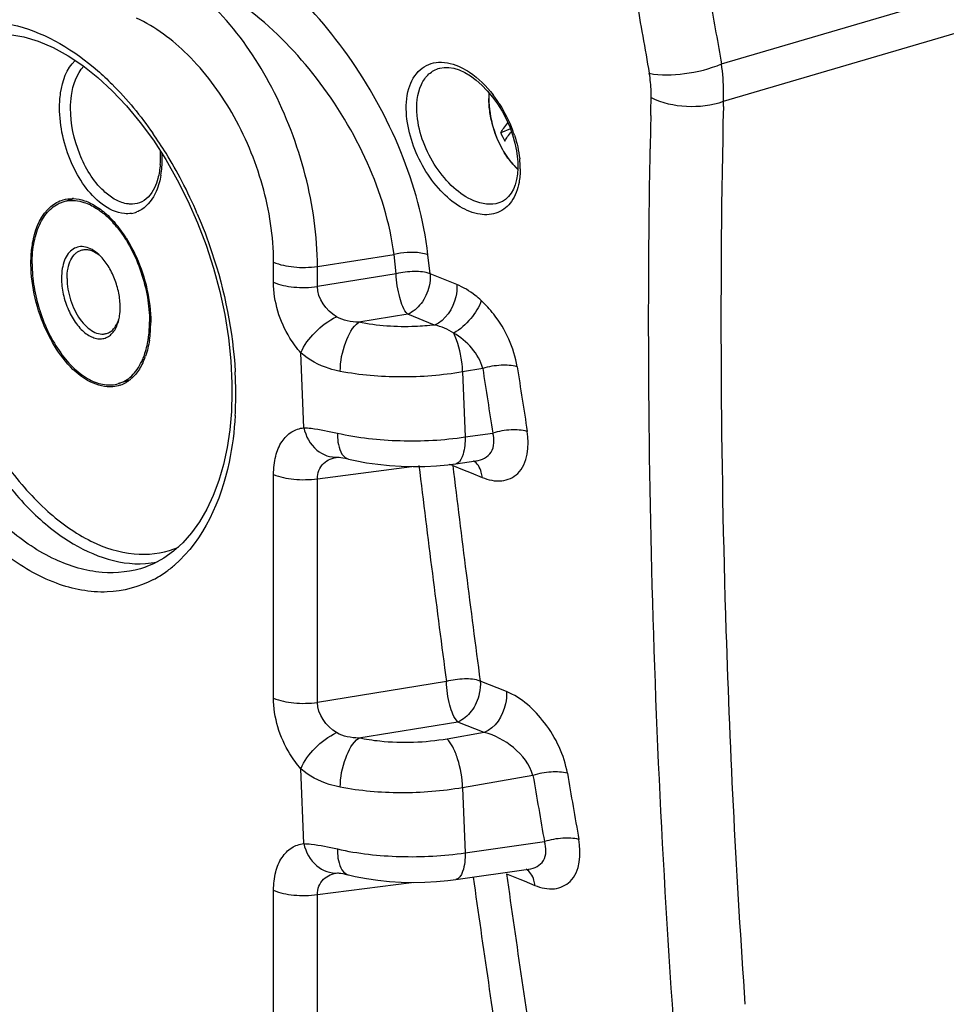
# Model space of a CAD drawing. Header units: millimetres. Extents: x 0 to 1660, y 0 to 1166.
# Tile 72 of 94: x 1292 to 1350, y 925 to 987. Entities that reach past the tile are written whole.
import ezdxf

# ---------------------------------------------------------------- set-up
doc = ezdxf.new("R2010")
doc.units = ezdxf.units.MM
doc.header["$LTSCALE"] = 65.395
doc.layers.get('0').update_dxf_attribs({"linetype": 'CONTINUOUS'})
for name, color, linetype in [('ASSI', 7, 'CONTINUOUS'), ('FILETTATURE', 7, 'CONTINUOUS'), ('SUPERFICI', 7, 'CONTINUOUS')]:
    doc.layers.add(name, color=color, linetype=linetype)

msp = doc.modelspace()

# ---------------------------------------------------------------- linework, layer by layer
at = {"color": 9, "linetype": 'Continuous'}
for p, q in [((1335.975, 984.494), (1352.782, 989.441)), ((1336.098, 982.141), (1353.018, 987.121)), ((1331.518, 981.537), (1331.537, 982.383)), ((1336.091, 981.81), (1336.098, 982.141)), ((1331.511, 981.231), (1331.518, 981.537)), ((1331.441, 977.343), (1331.467, 978.94)), ((1331.467, 978.94), (1331.47, 979.125)), ((1331.435, 976.953), (1331.441, 977.343)), ((1321.93, 975.721), (1321.916, 975.716)), ((1307.683, 970.711), (1307.683, 971.979)), ((1310.453, 971.704), (1315.295, 972.449)), ((1315.431, 971.243), (1315.295, 972.449)), ((1317.57, 971.236), (1317.433, 972.441)), ((1310.453, 970.436), (1310.453, 971.704)), ((1315.431, 971.243), (1310.453, 970.436)), ((1319.252, 970.56), (1317.57, 971.236)), ((1316.161, 968.681), (1313.067, 968.18)), ((1317.847, 968.004), (1316.161, 968.681)), ((1309.589, 961.515), (1309.412, 966.244)), ((1320.894, 965.267), (1319.627, 965.046)), ((1319.627, 965.046), (1319.78, 960.936)), ((1319.78, 960.936), (1321.528, 961.182)), ((1310.453, 958.3), (1316.407, 959.07)), ((1318.999, 959.135), (1319.618, 958.884)), ((1319.618, 958.884), (1320.161, 958.664)), ((1307.683, 944.449), (1307.683, 958.574)), ((1310.453, 944.174), (1310.453, 958.3)), ((1320.161, 958.664), (1320.859, 958.381)), ((1318.599, 945.495), (1310.453, 944.174)), ((1322.389, 944.854), (1320.734, 945.517)), ((1319.329, 942.934), (1313.067, 941.919)), ((1320.987, 942.269), (1319.329, 942.934)), ((1320.987, 942.269), (1318.652, 941.86)), ((1309.589, 935.254), (1309.412, 939.982)), ((1324.067, 939.561), (1319.627, 938.784)), ((1319.627, 938.784), (1319.78, 934.674)), ((1319.78, 934.674), (1324.791, 935.381)), ((1310.453, 932.038), (1316.406, 932.808)), ((1322.399, 933.343), (1323.231, 933.006)), ((1323.231, 933.006), (1323.502, 932.896)), ((1323.502, 932.896), (1324.189, 932.619)), ((1307.683, 918.188), (1307.683, 932.312)), ((1310.453, 917.913), (1310.453, 932.038))]:
    msp.add_line(p, q, dxfattribs=at)
at = {"color": 7, "linetype": 'Continuous'}
for p, q in [((1291.02, 986.358), (1291.911, 986.201)), ((1291.911, 986.201), (1292.826, 985.925)), ((1292.826, 985.925), (1293.759, 985.529)), ((1293.759, 985.529), (1294.701, 985.015)), ((1294.701, 985.015), (1295.644, 984.385)), ((1295.644, 984.385), (1296.58, 983.643)), ((1318.178, 984.228), (1318.461, 984.276)), ((1318.461, 984.276), (1318.753, 984.273)), ((1318.753, 984.273), (1319.07, 984.22)), ((1319.07, 984.22), (1319.405, 984.114)), ((1319.405, 984.114), (1319.756, 983.955)), ((1319.756, 983.955), (1320.116, 983.742)), ((1320.116, 983.742), (1320.478, 983.476)), ((1296.58, 983.643), (1297.501, 982.794)), ((1320.478, 983.476), (1320.837, 983.162)), ((1320.837, 983.162), (1321.185, 982.803)), ((1297.501, 982.794), (1298.399, 981.844)), ((1321.185, 982.803), (1321.519, 982.403)), ((1321.519, 982.403), (1321.831, 981.968)), ((1321.831, 981.968), (1322.118, 981.504)), ((1298.399, 981.844), (1299.265, 980.799)), ((1322.118, 981.504), (1322.374, 981.018)), ((1299.265, 980.799), (1300.093, 979.669)), ((1322.374, 981.018), (1322.597, 980.518)), ((1322.597, 980.518), (1322.783, 980.009)), ((1322.783, 980.009), (1322.93, 979.5)), ((1300.093, 979.669), (1300.875, 978.46)), ((1322.93, 979.5), (1323.035, 978.998)), ((1323.035, 978.998), (1323.101, 978.48)), ((1300.875, 978.46), (1301.606, 977.184)), ((1323.1, 978.48), (1323.112, 978.306)), ((1323.112, 978.306), (1323.117, 977.915)), ((1323.091, 977.54), (1323.034, 977.19)), ((1323.117, 977.915), (1323.091, 977.54)), ((1301.606, 977.184), (1302.278, 975.848)), ((1323.034, 977.19), (1322.947, 976.867)), ((1322.689, 976.324), (1322.526, 976.112)), ((1322.831, 976.577), (1322.689, 976.324)), ((1322.947, 976.867), (1322.831, 976.577)), ((1295.043, 975.982), (1294.432, 975.795)), ((1302.278, 975.848), (1302.886, 974.464)), ((1322.136, 975.808), (1321.915, 975.716)), ((1322.342, 975.941), (1322.136, 975.808)), ((1322.526, 976.112), (1322.342, 975.941)), ((1302.886, 974.464), (1303.427, 973.043)), ((1303.427, 973.043), (1303.896, 971.594)), ((1303.896, 971.594), (1304.288, 970.129)), ((1304.288, 970.129), (1304.602, 968.659)), ((1304.602, 968.659), (1304.836, 967.193)), ((1304.836, 967.193), (1304.986, 965.743)), ((1304.986, 965.743), (1305.054, 964.322)), ((1298.536, 964.501), (1297.895, 964.306)), ((1305.054, 964.322), (1305.058, 963.896)), ((1305.057, 963.896), (1305.057, 963.738)), ((1305.057, 963.738), (1305.017, 962.542)), ((1305.017, 962.542), (1304.913, 961.381)), ((1304.913, 961.381), (1304.745, 960.263)), ((1304.745, 960.263), (1304.515, 959.196)), ((1311.732, 959.663), (1311.755, 959.662)), ((1311.755, 959.662), (1311.823, 959.656)), ((1311.823, 959.656), (1311.926, 959.642)), ((1311.926, 959.642), (1312.056, 959.62)), ((1312.056, 959.62), (1312.209, 959.589)), ((1312.209, 959.589), (1312.384, 959.549)), ((1312.384, 959.549), (1312.424, 959.539)), ((1312.422, 959.54), (1312.842, 959.444)), ((1304.515, 959.196), (1304.224, 958.188)), ((1312.842, 959.444), (1313.545, 959.312)), ((1313.545, 959.312), (1314.268, 959.208)), ((1314.268, 959.208), (1315.006, 959.133)), ((1315.006, 959.133), (1315.751, 959.086)), ((1315.751, 959.086), (1316.498, 959.067)), ((1316.498, 959.067), (1317.242, 959.077)), ((1317.242, 959.077), (1317.977, 959.115)), ((1317.977, 959.115), (1318.696, 959.181)), ((1318.696, 959.181), (1319.189, 959.243)), ((1319.188, 959.243), (1320.458, 959.422)), ((1320.469, 959.423), (1320.471, 959.424)), ((1304.224, 958.188), (1303.874, 957.245)), ((1303.874, 957.245), (1303.468, 956.374)), ((1303.468, 956.374), (1303.011, 955.581)), ((1303.011, 955.581), (1302.506, 954.872)), ((1302.506, 954.872), (1301.958, 954.25)), ((1301.958, 954.25), (1301.371, 953.716)), ((1300.75, 953.273), (1300.099, 952.921)), ((1301.371, 953.716), (1300.75, 953.273)), ((1299.613, 952.724), (1299.607, 952.721)), ((1300.099, 952.921), (1299.613, 952.724)), ((1311.732, 933.402), (1311.755, 933.401)), ((1311.755, 933.401), (1311.823, 933.394)), ((1311.823, 933.394), (1311.926, 933.381)), ((1311.926, 933.381), (1312.056, 933.358)), ((1312.056, 933.358), (1312.209, 933.327)), ((1319.188, 932.981), (1323.788, 933.63)), ((1323.8, 933.631), (1323.803, 933.632)), ((1312.209, 933.327), (1312.384, 933.287)), ((1312.384, 933.287), (1312.424, 933.278)), ((1312.422, 933.278), (1312.842, 933.183)), ((1312.842, 933.183), (1313.545, 933.051)), ((1313.545, 933.051), (1314.268, 932.947)), ((1314.268, 932.947), (1315.006, 932.871)), ((1315.006, 932.871), (1315.751, 932.824)), ((1315.751, 932.824), (1316.498, 932.806)), ((1316.498, 932.806), (1317.242, 932.816)), ((1317.242, 932.816), (1317.977, 932.854)), ((1317.977, 932.854), (1318.696, 932.919)), ((1318.696, 932.919), (1319.189, 932.981))]:
    msp.add_line(p, q, dxfattribs=at)
at = {"color": 9, "linetype": 'Continuous'}
for centre, radius, start, end in [((3164.569, 1308.556), 1861.682, 189.896874, 190.042992), ((3165.212, 1308.218), 1857.662, 189.912616, 190.035845), ((1326.447, 982.319), 5.162, 176.11084, 179.74991), ((1315.087, 977.531), 8.177, 32.70691, 37.80614), ((1326.736, 982.314), 5.452, 179.70906, 180.00015), ((1314.731, 977.3), 8.602, 20.40382, 32.71777), ((1935.272, 968.341), 603.899, 178.776907, 178.976782), ((1947.52, 968.319), 611.578, 178.736012, 181.838946), ((1278.367, 964.985), 26.452, 31.61167, 34.88589), ((1315.042, 977.418), 8.268, 18.10757, 20.38791), ((1293.175, 978.519), 7.476, 0.97494, 2.31987), ((1276.732, 963.98), 28.372, 27.5096, 31.60898), ((1293.91, 978.519), 6.741, 355.35815, 0.03978), ((1293.439, 978.523), 7.212, 0.00254, 0.97293), ((1317.006, 977.828), 6.258, 4.71612, 6.09222), ((1317.528, 977.865), 5.735, 0.01017, 4.77146), ((1294.708, 978.452), 5.941, 350.40781, 355.37656), ((1275.361, 963.264), 29.919, 23.15934, 27.51163), ((1298.443, 976.743), 1.709, 278.89399, 290.5322), ((2792.029, 1191.372), 1488.409, 188.737666, 188.89679), ((2792.992, 1191.22), 1487.169, 188.735051, 188.894154), ((1280.001, 963.62), 25.298, 0.63302, 3.22796), ((1281.058, 963.638), 24.242, 0.01115, 0.61955), ((1282.099, 963.637), 23.201, 356.65868, 0.01254), ((1312.558, 960.092), 0.569, 246.87133, 256.17247), ((2721.116, 1131.134), 1414.749, 186.983322, 187.539921), ((1317.614, 959.084), 1.386, 2.12111, 5.59899), ((2721.852, 1130.941), 1413.335, 186.982181, 187.538709), ((1299.495, 959.062), 5.535, 290.22482, 293.20849), ((1299.186, 958.788), 5.863, 273.92108, 281.32615), ((1296.522, 958.533), 7.513, 305.28204, 310.79272), ((1296.793, 958.15), 7.044, 298.01165, 305.28596), ((1966.187, 968.945), 630.256, 181.841362, 183.988604), ((2781.188, 1189.662), 1476.264, 189.748569, 189.913073), ((2780.294, 1189.821), 1477.575, 189.751308, 189.915832), ((1312.558, 933.831), 0.569, 246.87133, 256.17247), ((2710.002, 1129.614), 1403.531, 188.047151, 188.596413), ((2710.828, 1129.434), 1402.208, 188.038833, 188.595028)]:
    msp.add_arc(centre, radius, start, end, dxfattribs=at)
at = {"color": 7, "linetype": 'Continuous'}
for centre, radius, start, end in [((1326.66, 982.345), 5.38, 176.45888, 180.03562), ((1326.928, 982.342), 5.649, 180.00017, 180.27873), ((1293.637, 978.641), 6.908, 0.02346, 2.8944), ((1294.279, 978.639), 6.265, 355.50587, 0.0401), ((1294.952, 973.8), 2.188, 87.62964, 89.40293), ((1293.778, 971.205), 4.978, 49.40469, 51.97351), ((1292.818, 970.183), 6.381, 40.32009, 44.67574), ((1292.067, 969.599), 7.412, 36.3588, 40.76708), ((1292.314, 969.745), 7.049, 38.35102, 40.38332), ((1291.35, 969.069), 8.304, 32.32544, 36.37188), ((1291.982, 968.169), 7.945, 355.8679, 0.03525), ((1292.876, 968.103), 7.048, 351.3269, 355.88206), ((1295.664, 967.398), 4.162, 334.43687, 338.07138), ((1295.295, 967.548), 4.561, 338.05743, 340.72744), ((1297.274, 966.233), 2.151, 300.55176, 306.03379), ((1297.194, 966.343), 2.287, 306.02883, 310.31935), ((1297.35, 966.092), 1.991, 288.21664, 290.17021), ((1297.333, 966.132), 2.034, 290.21959, 300.55026)]:
    msp.add_arc(centre, radius, start, end, dxfattribs=at)
at = {"color": 9, "linetype": 'Continuous'}
for points, knots in [([(1317.433, 972.441), (1317.181, 974.671), (1315.93, 979.133), (1312.642, 985.083), (1308.385, 989.915), (1304.951, 992.24), (1303.209, 992.97)], [0, 0, 0, 0, 0.259799, 0.528897, 0.781332, 1, 1, 1, 1]), ([(1310.453, 971.704), (1310.45, 973.641), (1309.889, 977.563), (1307.834, 982.957), (1304.868, 987.411), (1302.263, 989.62), (1300.911, 990.309)], [0, 0, 0, 0, 0.267249, 0.540336, 0.790637, 1, 1, 1, 1]), ([(1315.295, 972.449), (1315.041, 974.441), (1313.808, 978.417), (1310.641, 983.643), (1306.591, 987.843), (1303.38, 989.821), (1301.76, 990.44)], [0, 0, 0, 0, 0.257566, 0.524959, 0.777624, 1, 1, 1, 1]), ([(1289.858, 987.142), (1290.415, 987.117), (1292.888, 986.724), (1295.106, 985.335), (1296.562, 984.071)], [0, 0, 0, 0, 0.224529, 1, 1, 1, 1]), ([(1307.683, 971.979), (1307.683, 973.607), (1307.166, 976.91), (1305.273, 981.405), (1302.558, 985.073), (1300.224, 986.835), (1299.026, 987.38)], [0, 0, 0, 0, 0.264791, 0.535745, 0.786071, 1, 1, 1, 1]), ([(1294.168, 981.729), (1294.168, 982.04), (1294.233, 983.09), (1294.611, 984.199), (1295.156, 984.716)], [0, 0, 0, 0, 0.292553, 1, 1, 1, 1]), ([(1294.863, 981.694), (1294.863, 981.966), (1294.92, 982.894), (1295.238, 983.867), (1295.702, 984.343)], [0, 0, 0, 0, 0.290529, 1, 1, 1, 1]), ([(1316.089, 981.217), (1316.04, 981.789), (1316.084, 982.845), (1316.794, 984.221), (1318.177, 984.764), (1319.095, 984.485), (1319.532, 984.271)], [0, 0, 0, 0, 0.295436, 0.534102, 0.749766, 1, 1, 1, 1]), ([(1331.414, 983.903), (1332.138, 983.752), (1333.715, 983.816), (1335.233, 984.176), (1335.975, 984.494)], [0, 0, 0, 0, 0.478202, 1, 1, 1, 1]), ([(1336.098, 982.141), (1336.107, 982.33), (1336.123, 983.116), (1336.059, 983.903), (1335.975, 984.494)], [0, 0, 0, 0, 0.241362, 1, 1, 1, 1]), ([(1296.562, 984.071), (1296.879, 983.796), (1298.17, 982.591), (1299.297, 981.217), (1300.066, 980.114)], [0, 0, 0, 0, 0.238064, 1, 1, 1, 1]), ([(1316.751, 981.239), (1316.688, 981.897), (1316.755, 982.891), (1317.444, 983.892), (1317.922, 984.156), (1318.166, 984.225)], [0, 0, 0, 0, 0.557806, 0.786296, 1, 1, 1, 1]), ([(1319.532, 984.271), (1319.715, 984.181), (1320.484, 983.73), (1321.127, 983.085), (1321.548, 982.543)], [0, 0, 0, 0, 0.229108, 1, 1, 1, 1]), ([(1331.537, 982.383), (1331.54, 982.506), (1331.538, 983.015), (1331.481, 983.523), (1331.414, 983.903)], [0, 0, 0, 0, 0.241217, 1, 1, 1, 1]), ([(1322.28, 978.865), (1321.959, 979.38), (1321.592, 980.233), (1321.332, 981.415), (1321.284, 982.019), (1321.284, 982.314)], [0, 0, 0, 0, 0.5015, 0.755824, 1, 1, 1, 1]), ([(1331.537, 982.383), (1332.211, 982.024), (1333.779, 981.698), (1335.36, 981.867), (1336.098, 982.141)], [0, 0, 0, 0, 0.492448, 1, 1, 1, 1]), ([(1296.857, 975.636), (1295.994, 976.285), (1294.688, 978.274), (1294.168, 980.538), (1294.168, 981.729)], [0, 0, 0, 0, 0.475522, 1, 1, 1, 1]), ([(1296.955, 976.47), (1296.281, 977.104), (1295.269, 978.8), (1294.863, 980.709), (1294.863, 981.694)], [0, 0, 0, 0, 0.48401, 1, 1, 1, 1]), ([(1321.916, 975.716), (1321.41, 975.555), (1320.289, 975.736), (1318.969, 976.673), (1317.523, 978.392), (1316.859, 980.087), (1316.751, 981.239)], [0, 0, 0, 0, 0.19204, 0.373787, 0.581173, 1, 1, 1, 1]), ([(1323.187, 977.006), (1323.108, 976.584), (1322.839, 975.803), (1321.89, 974.992), (1320.63, 974.911), (1319.356, 975.458), (1318.152, 976.485), (1316.799, 978.333), (1316.188, 980.055), (1316.089, 981.217)], [0, 0, 0, 0, 0.109806, 0.204228, 0.301071, 0.415838, 0.551439, 0.701569, 1, 1, 1, 1]), ([(1323.112, 977.851), (1323.036, 977.92), (1322.722, 978.227), (1322.457, 978.581), (1322.28, 978.865)], [0, 0, 0, 0, 0.23509, 1, 1, 1, 1]), ([(1300.462, 976.989), (1300.411, 976.802), (1300.194, 976.159), (1299.769, 975.556), (1299.355, 975.298)], [0, 0, 0, 0, 0.284741, 1, 1, 1, 1]), ([(1336.248, 890.08), (1335.351, 897.349), (1332.272, 926.201), (1331.126, 955.264), (1331.435, 976.953)], [0, 0, 0, 0, 0.252424, 1, 1, 1, 1]), ([(1298.707, 975.055), (1298.561, 975.032), (1297.896, 975.014), (1297.263, 975.33), (1296.857, 975.636)], [0, 0, 0, 0, 0.226012, 1, 1, 1, 1]), ([(1298.637, 975.638), (1298.554, 975.642), (1298.199, 975.685), (1297.861, 975.825), (1297.625, 975.962)], [0, 0, 0, 0, 0.2338, 1, 1, 1, 1]), ([(1284.941, 975.279), (1284.941, 972.545), (1285.843, 967.058), (1288.612, 960.835), (1291.751, 956.764), (1294.836, 953.992), (1297.795, 952.815), (1299.587, 952.938)], [0, 0, 0, 0, 0.283744, 0.568331, 0.69791, 0.813585, 1, 1, 1, 1]), ([(1285.629, 975.242), (1285.629, 972.357), (1286.648, 966.609), (1289.751, 960.199), (1293.214, 956.249), (1295.933, 954.291), (1298.749, 953.365), (1300.609, 953.574), (1301.408, 953.868)], [0, 0, 0, 0, 0.291323, 0.579409, 0.707082, 0.818407, 0.913982, 1, 1, 1, 1]), ([(1302.868, 975.031), (1303.211, 974.231), (1304.427, 971.02), (1305.116, 967.602), (1305.26, 965.045)], [0, 0, 0, 0, 0.253721, 1, 1, 1, 1]), ([(1300.101, 951.931), (1299.211, 951.459), (1297.104, 950.903), (1293.748, 951.565), (1290.475, 953.507), (1286.282, 957.721), (1282.503, 964.884), (1281.261, 971.406), (1281.261, 974.686)], [0, 0, 0, 0, 0.089409, 0.185529, 0.295911, 0.422364, 0.708992, 1, 1, 1, 1]), ([(1299.606, 952.721), (1298.733, 952.414), (1296.729, 952.189), (1293.691, 953.11), (1290.753, 955.102), (1287.039, 959.128), (1283.708, 965.713), (1282.62, 971.648), (1282.62, 974.62)], [0, 0, 0, 0, 0.089412, 0.187765, 0.300487, 0.42814, 0.713122, 1, 1, 1, 1]), ([(1317.433, 972.441), (1317.285, 972.493), (1316.58, 972.647), (1315.839, 972.588), (1315.294, 972.45)], [0, 0, 0, 0, 0.217872, 1, 1, 1, 1]), ([(1307.683, 971.979), (1308.081, 971.8), (1309.018, 971.618), (1309.959, 971.633), (1310.453, 971.704)], [0, 0, 0, 0, 0.466867, 1, 1, 1, 1]), ([(1317.57, 971.236), (1317.26, 971.365), (1316.517, 971.418), (1315.806, 971.326), (1315.431, 971.243)], [0, 0, 0, 0, 0.466758, 1, 1, 1, 1]), ([(1309.412, 966.244), (1309.151, 966.532), (1308.194, 967.837), (1307.682, 969.485), (1307.683, 970.711)], [0, 0, 0, 0, 0.24123, 1, 1, 1, 1]), ([(1307.683, 970.711), (1308.081, 970.532), (1309.018, 970.349), (1309.959, 970.364), (1310.453, 970.436)], [0, 0, 0, 0, 0.466868, 1, 1, 1, 1]), ([(1316.161, 968.681), (1315.892, 968.963), (1315.588, 969.856), (1315.44, 970.735), (1315.431, 971.243)], [0, 0, 0, 0, 0.433685, 1, 1, 1, 1]), ([(1317.57, 971.236), (1317.6, 970.979), (1317.519, 970.304), (1317.103, 969.341), (1316.487, 968.828), (1316.161, 968.681)], [0, 0, 0, 0, 0.253643, 0.65054, 1, 1, 1, 1]), ([(1319.252, 970.56), (1319.273, 970.302), (1319.186, 969.306), (1318.538, 968.278), (1317.847, 968.004)], [0, 0, 0, 0, 0.258811, 1, 1, 1, 1]), ([(1320.801, 969.553), (1320.679, 969.665), (1320.209, 970.066), (1319.671, 970.392), (1319.252, 970.56)], [0, 0, 0, 0, 0.26868, 1, 1, 1, 1]), ([(1320.801, 969.553), (1320.672, 969.132), (1320.157, 968.352), (1319.474, 967.73), (1319.067, 967.495)], [0, 0, 0, 0, 0.483275, 1, 1, 1, 1]), ([(1323.073, 965.37), (1322.888, 966.567), (1322.162, 968.099), (1321.088, 969.287), (1320.801, 969.553)], [0, 0, 0, 0, 0.756129, 1, 1, 1, 1]), ([(1309.412, 966.244), (1309.602, 966.732), (1310.277, 967.62), (1311.155, 968.285), (1311.662, 968.523)], [0, 0, 0, 0, 0.483315, 1, 1, 1, 1]), ([(1311.896, 965.079), (1311.898, 965.703), (1312.114, 966.812), (1312.662, 967.882), (1313.067, 968.18)], [0, 0, 0, 0, 0.553876, 1, 1, 1, 1]), ([(1317.847, 968.004), (1317.443, 967.957), (1315.85, 967.836), (1314.234, 967.939), (1313.067, 968.18)], [0, 0, 0, 0, 0.254278, 1, 1, 1, 1]), ([(1319.627, 965.046), (1319.619, 965.261), (1319.542, 966.097), (1319.336, 966.931), (1319.067, 967.495)], [0, 0, 0, 0, 0.255883, 1, 1, 1, 1]), ([(1311.896, 965.079), (1311.662, 965.124), (1310.769, 965.342), (1309.917, 965.785), (1309.412, 966.244)], [0, 0, 0, 0, 0.258837, 1, 1, 1, 1]), ([(1319.627, 965.046), (1318.337, 964.82), (1315.744, 964.621), (1313.15, 964.836), (1311.896, 965.079)], [0, 0, 0, 0, 0.506323, 1, 1, 1, 1]), ([(1323.073, 965.37), (1322.744, 965.462), (1321.998, 965.496), (1321.27, 965.378), (1320.894, 965.268)], [0, 0, 0, 0, 0.465257, 1, 1, 1, 1]), ([(1305.26, 962.285), (1305.202, 961.295), (1304.789, 957.905), (1303.285, 954.444), (1301.431, 952.845)], [0, 0, 0, 0, 0.288373, 1, 1, 1, 1]), ([(1307.683, 958.574), (1307.683, 958.961), (1307.758, 959.685), (1308.141, 960.636), (1308.774, 961.299), (1309.322, 961.486), (1309.589, 961.515)], [0, 0, 0, 0, 0.303296, 0.564497, 0.789461, 1, 1, 1, 1]), ([(1309.589, 961.515), (1309.72, 960.987), (1310.217, 960.023), (1311.284, 959.615), (1311.749, 959.666)], [0, 0, 0, 0, 0.537928, 1, 1, 1, 1]), ([(1309.589, 961.515), (1309.745, 961.511), (1310.463, 961.452), (1311.168, 961.3), (1311.716, 961.176)], [0, 0, 0, 0, 0.217667, 1, 1, 1, 1]), ([(1323.706, 961.289), (1323.377, 961.381), (1322.631, 961.413), (1321.904, 961.293), (1321.528, 961.182)], [0, 0, 0, 0, 0.465168, 1, 1, 1, 1]), ([(1311.716, 961.176), (1311.713, 960.986), (1311.739, 960.422), (1311.97, 959.724), (1312.334, 959.569)], [0, 0, 0, 0, 0.324925, 1, 1, 1, 1]), ([(1311.716, 961.176), (1313.012, 960.885), (1315.713, 960.592), (1318.424, 960.732), (1319.78, 960.936)], [0, 0, 0, 0, 0.491928, 1, 1, 1, 1]), ([(1319.78, 960.936), (1319.781, 960.568), (1319.745, 960), (1319.49, 959.378), (1319.292, 959.276)], [0, 0, 0, 0, 0.622948, 1, 1, 1, 1]), ([(1320.472, 959.424), (1320.832, 959.475), (1321.644, 959.878), (1321.639, 960.792), (1321.528, 961.182)], [0, 0, 0, 0, 0.472972, 1, 1, 1, 1]), ([(1320.859, 958.381), (1321.247, 958.223), (1322.053, 958.029), (1323.74, 958.778), (1323.846, 960.39), (1323.706, 961.289)], [0, 0, 0, 0, 0.247063, 0.463818, 1, 1, 1, 1]), ([(1310.453, 958.3), (1310.445, 958.646), (1310.731, 959.373), (1311.429, 959.624), (1311.76, 959.667)], [0, 0, 0, 0, 0.509159, 1, 1, 1, 1]), ([(1319.292, 959.276), (1319.276, 959.268), (1319.242, 959.254), (1319.206, 959.245), (1319.189, 959.243)], [0, 0, 0, 0, 0.506256, 1, 1, 1, 1]), ([(1320.859, 958.381), (1320.849, 958.495), (1320.785, 958.889), (1320.557, 959.28), (1320.312, 959.432)], [0, 0, 0, 0, 0.283727, 1, 1, 1, 1]), ([(1307.683, 958.574), (1308.081, 958.395), (1309.018, 958.213), (1309.959, 958.228), (1310.453, 958.3)], [0, 0, 0, 0, 0.466868, 1, 1, 1, 1]), ([(1320.734, 945.517), (1320.424, 945.643), (1319.681, 945.687), (1318.973, 945.584), (1318.599, 945.495)], [0, 0, 0, 0, 0.466016, 1, 1, 1, 1]), ([(1319.329, 942.934), (1319.061, 943.215), (1318.756, 944.108), (1318.608, 944.987), (1318.599, 945.495)], [0, 0, 0, 0, 0.433685, 1, 1, 1, 1]), ([(1320.734, 945.517), (1320.768, 945.258), (1320.692, 944.578), (1320.279, 943.603), (1319.658, 943.082), (1319.329, 942.934)], [0, 0, 0, 0, 0.25295, 0.65016, 1, 1, 1, 1]), ([(1322.389, 944.854), (1322.414, 944.594), (1322.335, 943.588), (1321.685, 942.546), (1320.987, 942.269)], [0, 0, 0, 0, 0.258177, 1, 1, 1, 1]), ([(1326.241, 939.693), (1326.044, 940.842), (1325.06, 942.897), (1323.353, 944.468), (1322.389, 944.854)], [0, 0, 0, 0, 0.528706, 1, 1, 1, 1]), ([(1309.412, 939.982), (1309.151, 940.271), (1308.194, 941.575), (1307.682, 943.224), (1307.683, 944.449)], [0, 0, 0, 0, 0.24123, 1, 1, 1, 1]), ([(1307.683, 944.449), (1308.081, 944.27), (1309.018, 944.088), (1309.959, 944.103), (1310.453, 944.175)], [0, 0, 0, 0, 0.466868, 1, 1, 1, 1]), ([(1309.412, 939.983), (1309.602, 940.471), (1310.277, 941.359), (1311.155, 942.024), (1311.662, 942.262)], [0, 0, 0, 0, 0.483315, 1, 1, 1, 1]), ([(1324.067, 939.561), (1323.871, 940.249), (1322.932, 941.42), (1321.661, 942.109), (1320.987, 942.269)], [0, 0, 0, 0, 0.508365, 1, 1, 1, 1]), ([(1311.896, 938.817), (1311.898, 939.441), (1312.114, 940.55), (1312.662, 941.62), (1313.067, 941.918)], [0, 0, 0, 0, 0.553876, 1, 1, 1, 1]), ([(1318.652, 941.86), (1317.255, 941.615), (1315.356, 941.556), (1313.507, 941.828), (1313.067, 941.919)], [0, 0, 0, 0, 0.759313, 1, 1, 1, 1]), ([(1319.627, 938.784), (1319.605, 939.4), (1319.451, 940.291), (1319.056, 941.308), (1318.799, 941.718), (1318.652, 941.86)], [0, 0, 0, 0, 0.564892, 0.813446, 1, 1, 1, 1]), ([(1311.896, 938.817), (1311.662, 938.863), (1310.769, 939.08), (1309.917, 939.523), (1309.412, 939.982)], [0, 0, 0, 0, 0.258837, 1, 1, 1, 1]), ([(1326.241, 939.693), (1325.913, 939.783), (1325.166, 939.807), (1324.441, 939.678), (1324.067, 939.562)], [0, 0, 0, 0, 0.46448, 1, 1, 1, 1]), ([(1319.627, 938.784), (1318.337, 938.558), (1315.744, 938.359), (1313.15, 938.574), (1311.896, 938.817)], [0, 0, 0, 0, 0.506323, 1, 1, 1, 1]), ([(1307.683, 932.312), (1307.683, 932.699), (1307.758, 933.424), (1308.141, 934.374), (1308.774, 935.037), (1309.322, 935.225), (1309.589, 935.254)], [0, 0, 0, 0, 0.303296, 0.564497, 0.789461, 1, 1, 1, 1]), ([(1309.589, 935.254), (1309.72, 934.726), (1310.217, 933.762), (1311.284, 933.354), (1311.749, 933.404)], [0, 0, 0, 0, 0.537928, 1, 1, 1, 1]), ([(1309.589, 935.253), (1309.745, 935.249), (1310.463, 935.19), (1311.168, 935.038), (1311.716, 934.915)], [0, 0, 0, 0, 0.217667, 1, 1, 1, 1]), ([(1323.803, 933.632), (1324.157, 933.682), (1324.962, 934.092), (1324.913, 934.998), (1324.791, 935.381)], [0, 0, 0, 0, 0.471091, 1, 1, 1, 1]), ([(1324.189, 932.619), (1324.577, 932.462), (1325.377, 932.265), (1327.055, 933.016), (1327.12, 934.627), (1326.965, 935.517)], [0, 0, 0, 0, 0.248164, 0.463964, 1, 1, 1, 1]), ([(1326.965, 935.517), (1326.637, 935.606), (1325.89, 935.629), (1325.166, 935.498), (1324.792, 935.381)], [0, 0, 0, 0, 0.464389, 1, 1, 1, 1]), ([(1311.716, 934.915), (1311.713, 934.724), (1311.739, 934.16), (1311.97, 933.463), (1312.334, 933.307)], [0, 0, 0, 0, 0.324925, 1, 1, 1, 1]), ([(1311.716, 934.915), (1313.012, 934.623), (1315.713, 934.331), (1318.424, 934.47), (1319.78, 934.674)], [0, 0, 0, 0, 0.491928, 1, 1, 1, 1]), ([(1319.78, 934.674), (1319.782, 934.274), (1319.77, 933.693), (1319.407, 933.012), (1319.189, 932.981)], [0, 0, 0, 0, 0.644638, 1, 1, 1, 1]), ([(1310.453, 932.038), (1310.445, 932.385), (1310.731, 933.111), (1311.429, 933.363), (1311.76, 933.405)], [0, 0, 0, 0, 0.509159, 1, 1, 1, 1]), ([(1324.189, 932.619), (1324.178, 932.73), (1324.11, 933.117), (1323.88, 933.499), (1323.638, 933.646)], [0, 0, 0, 0, 0.283453, 1, 1, 1, 1]), ([(1307.683, 932.312), (1308.081, 932.133), (1309.018, 931.951), (1309.959, 931.966), (1310.453, 932.038)], [0, 0, 0, 0, 0.466868, 1, 1, 1, 1])]:
    msp.add_open_spline(points, degree=3, knots=knots, dxfattribs=at)
at = {"color": 7, "linetype": 'Continuous'}
for points, knots in [([(1321.279, 982.314), (1321.282, 981.693), (1321.485, 980.449), (1321.997, 979.296), (1322.334, 978.772)], [0, 0, 0, 0, 0.499189, 1, 1, 1, 1]), ([(1322.028, 980.14), (1322.084, 980.246), (1322.225, 980.466), (1322.39, 980.668), (1322.483, 980.774)], [0, 0, 0, 0, 0.457395, 1, 1, 1, 1]), ([(1322.29, 979.62), (1322.342, 979.718), (1322.472, 979.923), (1322.624, 980.113), (1322.709, 980.212)], [0, 0, 0, 0, 0.459599, 1, 1, 1, 1]), ([(1322.334, 978.772), (1322.391, 978.683), (1322.621, 978.346), (1322.89, 978.035), (1323.111, 977.83)], [0, 0, 0, 0, 0.260315, 1, 1, 1, 1]), ([(1300.376, 977.254), (1300.322, 977.053), (1300.113, 976.44), (1299.639, 975.854), (1299.213, 975.714)], [0, 0, 0, 0, 0.316329, 1, 1, 1, 1]), ([(1292.436, 971.877), (1292.436, 972.348), (1292.51, 973.234), (1292.833, 974.265), (1293.226, 974.926), (1293.565, 975.315), (1293.954, 975.61), (1294.244, 975.738), (1294.392, 975.783)], [0, 0, 0, 0, 0.303776, 0.569576, 0.687928, 0.797573, 0.900592, 1, 1, 1, 1]), ([(1294.392, 975.783), (1294.557, 975.833), (1294.91, 975.891), (1295.265, 975.856), (1295.442, 975.82)], [0, 0, 0, 0, 0.488991, 1, 1, 1, 1]), ([(1295.442, 975.82), (1295.53, 975.802), (1295.901, 975.704), (1296.249, 975.531), (1296.496, 975.374)], [0, 0, 0, 0, 0.235398, 1, 1, 1, 1]), ([(1292.381, 972.492), (1292.404, 972.81), (1292.548, 973.885), (1293.022, 974.988), (1293.613, 975.489)], [0, 0, 0, 0, 0.291472, 1, 1, 1, 1]), ([(1296.496, 975.374), (1296.525, 975.355), (1296.645, 975.277), (1296.76, 975.193), (1296.845, 975.126)], [0, 0, 0, 0, 0.244916, 1, 1, 1, 1]), ([(1297.018, 974.985), (1297.046, 974.96), (1297.162, 974.859), (1297.274, 974.752), (1297.356, 974.67)], [0, 0, 0, 0, 0.245421, 1, 1, 1, 1]), ([(1297.842, 974.119), (1298.157, 973.721), (1298.723, 972.833), (1299.35, 971.365), (1299.75, 969.803), (1299.851, 968.734), (1299.851, 968.212)], [0, 0, 0, 0, 0.239956, 0.494959, 0.752581, 1, 1, 1, 1]), ([(1298.367, 973.509), (1298.615, 973.119), (1299.487, 971.468), (1299.927, 969.578), (1299.927, 968.174)], [0, 0, 0, 0, 0.247707, 1, 1, 1, 1]), ([(1296.143, 964.402), (1295.037, 964.949), (1293.244, 967.22), (1292.48, 969.857), (1292.381, 971.317)], [0, 0, 0, 0, 0.457588, 1, 1, 1, 1]), ([(1292.436, 971.877), (1292.436, 971.385), (1292.525, 970.38), (1292.883, 968.903), (1293.446, 967.498), (1294.181, 966.253), (1295.041, 965.247), (1295.853, 964.636), (1296.517, 964.343), (1296.993, 964.227), (1297.457, 964.208), (1297.754, 964.263), (1297.895, 964.306)], [0, 0, 0, 0, 0.141958, 0.289832, 0.4371, 0.577319, 0.70505, 0.816937, 0.866974, 0.913535, 0.957476, 1, 1, 1, 1]), ([(1299.746, 966.96), (1299.764, 967.059), (1299.827, 967.473), (1299.851, 967.893), (1299.851, 968.212)], [0, 0, 0, 0, 0.240802, 1, 1, 1, 1]), ([(1299.354, 965.693), (1299.399, 965.787), (1299.574, 966.194), (1299.687, 966.626), (1299.746, 966.96)], [0, 0, 0, 0, 0.235515, 1, 1, 1, 1]), ([(1297.895, 964.306), (1298.047, 964.352), (1298.346, 964.485), (1298.744, 964.793), (1299.089, 965.201), (1299.272, 965.521), (1299.354, 965.693)], [0, 0, 0, 0, 0.230057, 0.468941, 0.723948, 1, 1, 1, 1]), ([(1297.972, 964.201), (1297.833, 964.155), (1297.218, 964.025), (1296.57, 964.191), (1296.143, 964.402)], [0, 0, 0, 0, 0.235793, 1, 1, 1, 1])]:
    msp.add_open_spline(points, degree=3, knots=knots, dxfattribs=at)
at = {"color": 9, "linetype": 'Continuous'}
for points in [[(1322.901, 979.988), (1323.06, 979.503), (1323.174, 979), (1323.229, 978.492)], [(1323.263, 977.866), (1323.262, 977.578), (1323.24, 977.289), (1323.187, 977.006)], [(1300.565, 977.462), (1300.538, 977.303), (1300.504, 977.145), (1300.462, 976.989)], [(1297.625, 975.962), (1297.383, 976.103), (1297.159, 976.278), (1296.955, 976.47)], [(1299.213, 975.714), (1299.029, 975.654), (1298.83, 975.629), (1298.637, 975.638)], [(1299.355, 975.298), (1299.257, 975.236), (1299.151, 975.183), (1299.042, 975.143)], [(1311.662, 968.523), (1311.023, 968.924), (1310.436, 969.682), (1310.453, 970.436)], [(1313.067, 968.18), (1312.585, 968.197), (1312.071, 968.268), (1311.662, 968.523)], [(1319.067, 967.495), (1318.699, 967.738), (1318.277, 967.91), (1317.847, 968.004)], [(1320.894, 965.267), (1320.66, 966.199), (1319.89, 967), (1319.067, 967.495)], [(1318.999, 959.135), (1318.926, 959.156), (1318.852, 959.175), (1318.778, 959.192)], [(1311.662, 942.262), (1311.023, 942.662), (1310.436, 943.42), (1310.453, 944.174)], [(1313.067, 941.919), (1312.585, 941.936), (1312.071, 942.006), (1311.662, 942.262)]]:
    msp.add_open_spline(points, degree=3, dxfattribs=at)
at = {"color": 7, "linetype": 'Continuous'}
for points in [[(1300.525, 978.148), (1300.501, 977.847), (1300.455, 977.546), (1300.376, 977.254)], [(1293.613, 975.489), (1293.839, 975.681), (1294.111, 975.832), (1294.396, 975.912)], [(1294.396, 975.912), (1294.583, 975.965), (1294.78, 975.99), (1294.974, 975.988)], [(1295.042, 975.986), (1295.279, 975.977), (1295.516, 975.928), (1295.741, 975.853)], [(1295.741, 975.853), (1295.879, 975.807), (1296.013, 975.751), (1296.143, 975.686)], [(1296.143, 975.686), (1296.282, 975.618), (1296.416, 975.54), (1296.546, 975.455)], [(1296.546, 975.455), (1296.681, 975.367), (1296.811, 975.271), (1296.936, 975.169)], [(1296.936, 975.169), (1297.205, 974.95), (1297.454, 974.703), (1297.681, 974.439)], [(1292.381, 971.317), (1292.354, 971.708), (1292.352, 972.101), (1292.381, 972.492)], [(1299.844, 967.04), (1299.792, 966.702), (1299.713, 966.366), (1299.6, 966.043)], [(1299.419, 965.602), (1299.295, 965.344), (1299.142, 965.097), (1298.956, 964.88)], [(1298.956, 964.88), (1298.869, 964.78), (1298.775, 964.685), (1298.674, 964.599)]]:
    msp.add_open_spline(points, degree=3, dxfattribs=at)
at = {"layer": 'ASSI', "color": 7, "linetype": 'Continuous'}
msp.add_line((1322.641, 980.399), (1322.028, 980.14), dxfattribs=at)
msp.add_arc((1329.159, 983.405), 7.843, 204.59987, 208.85868, dxfattribs=at)
at = {"layer": 'FILETTATURE', "color": 7, "linetype": 'Continuous'}
for centre, radius, start, end in [((1295.358, 970.768), 2.115, 52.79486, 54.01863), ((1295.28, 970.666), 2.243, 50.17246, 52.78131), ((1294.728, 970.359), 2.842, 45.58028, 47.63478), ((1295.894, 969.006), 2.117, 339.99881, 341.14383), ((1295.78, 969.045), 2.238, 341.15758, 343.77819), ((1295.146, 968.992), 2.841, 346.31232, 348.37204)]:
    msp.add_arc(centre, radius, start, end, dxfattribs=at)
for points, knots in [([(1296.643, 972.459), (1296.514, 972.577), (1296.252, 972.775), (1295.819, 972.952), (1295.39, 972.971), (1295, 972.818), (1294.685, 972.511), (1294.456, 972.08), (1294.318, 971.55), (1294.29, 971.164), (1294.29, 970.961)], [0, 0, 0, 0, 0.13608, 0.254959, 0.361138, 0.463802, 0.573725, 0.698551, 0.841037, 1, 1, 1, 1]), ([(1294.641, 970.944), (1294.641, 971.16), (1294.675, 971.567), (1294.845, 972.112), (1295.091, 972.469), (1295.337, 972.655), (1295.47, 972.714), (1295.537, 972.734)], [0, 0, 0, 0, 0.304063, 0.570095, 0.797387, 0.900501, 1, 1, 1, 1]), ([(1295.537, 972.734), (1295.618, 972.759), (1295.793, 972.786), (1296.064, 972.752), (1296.34, 972.649), (1296.514, 972.542), (1296.601, 972.479)], [0, 0, 0, 0, 0.224766, 0.461042, 0.717736, 1, 1, 1, 1]), ([(1297.997, 969.128), (1297.997, 969.429), (1297.931, 970.044), (1297.672, 970.929), (1297.273, 971.733), (1296.914, 972.196), (1296.717, 972.389)], [0, 0, 0, 0, 0.252215, 0.514142, 0.768621, 1, 1, 1, 1]), ([(1294.29, 970.961), (1294.29, 970.621), (1294.374, 969.928), (1294.695, 968.948), (1295.113, 968.213), (1295.52, 967.734), (1295.836, 967.456), (1296.163, 967.256), (1296.493, 967.142), (1296.817, 967.12), (1297.121, 967.195), (1297.391, 967.363), (1297.618, 967.616), (1297.795, 967.941), (1297.874, 968.188), (1297.907, 968.32)], [0, 0, 0, 0, 0.152104, 0.309333, 0.458698, 0.526995, 0.589652, 0.646331, 0.69744, 0.744336, 0.789335, 0.835275, 0.884728, 0.939399, 1, 1, 1, 1]), ([(1294.641, 970.944), (1294.641, 970.719), (1294.682, 970.258), (1294.845, 969.581), (1295.104, 968.937), (1295.441, 968.367), (1295.835, 967.906), (1296.265, 967.581), (1296.65, 967.441), (1296.942, 967.429), (1297.078, 967.454), (1297.143, 967.474)], [0, 0, 0, 0, 0.142016, 0.289938, 0.437261, 0.577533, 0.70531, 0.817237, 0.913503, 0.957461, 1, 1, 1, 1]), ([(1297.929, 968.419), (1297.94, 968.475), (1297.982, 968.709), (1297.997, 968.947), (1297.997, 969.128)], [0, 0, 0, 0, 0.239235, 1, 1, 1, 1]), ([(1297.143, 967.474), (1297.224, 967.499), (1297.384, 967.575), (1297.591, 967.755), (1297.763, 967.995), (1297.847, 968.182), (1297.884, 968.282)], [0, 0, 0, 0, 0.22469, 0.46093, 0.717646, 1, 1, 1, 1])]:
    msp.add_open_spline(points, degree=3, knots=knots, dxfattribs=at)
at = {"layer": 'SUPERFICI', "color": 7, "linetype": 'Continuous'}
msp.add_arc((1298.37, 966.562), 2.123, 269.75423, 272.28296, dxfattribs=at)

doc.saveas('drawing.dxf')
